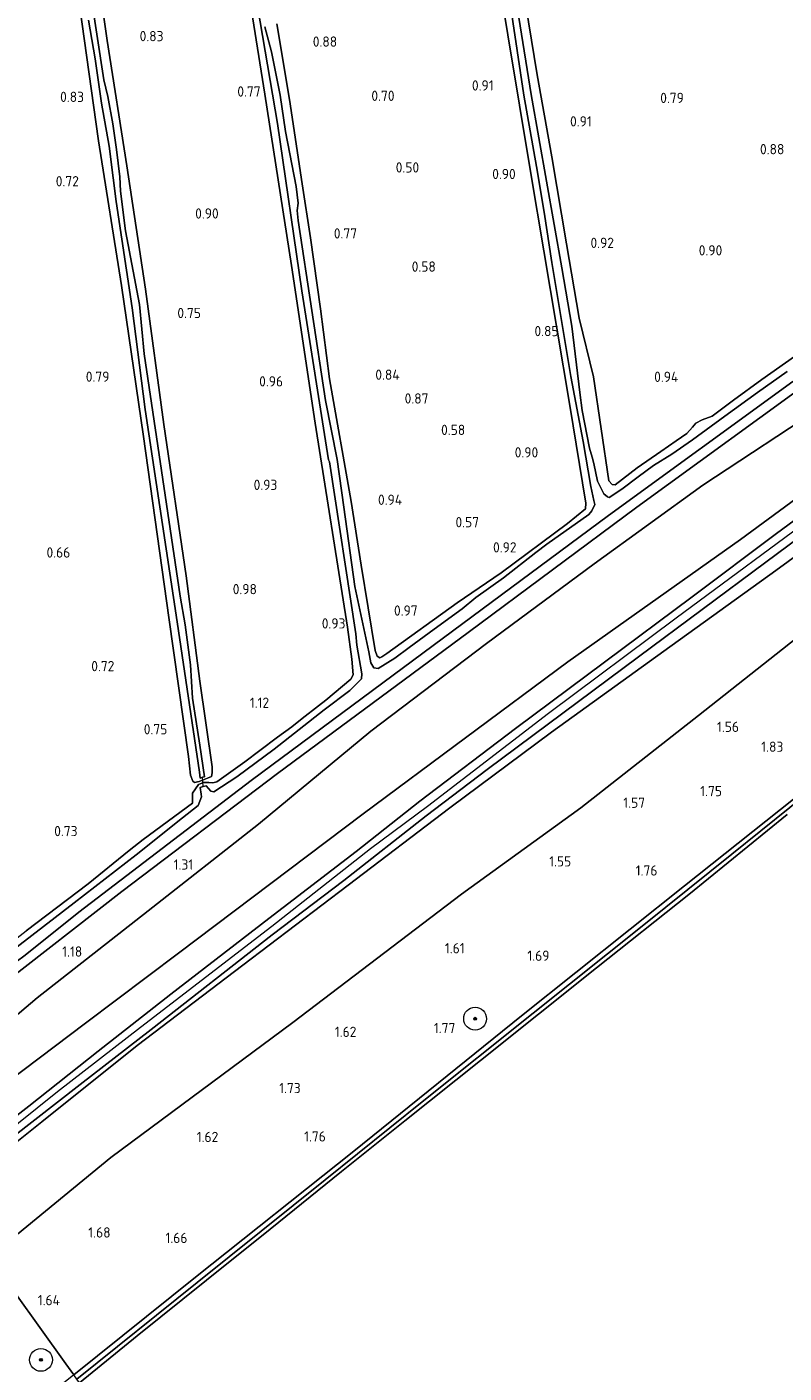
# Model space of a CAD drawing. Extents: x 130905 to 137824, y 412333 to 417928.
# Tile 181 of 256: x 134338 to 134471, y 415377 to 415613. Entities that reach past the tile are written whole.
import ezdxf
from ezdxf.enums import TextEntityAlignment as Align

# ---------------------------------------------------------------- set-up
doc = ezdxf.new("R2010")
doc.units = 0
for name, color, linetype, lineweight in [('B-ME-GR-BOOM-S', 90, 'Continuous', 25), ('B-ME-GR-GRAS-GV', 60, 'Continuous', 13), ('B-ME-GW-OPHOGING_KRUIN-G', 90, 'Continuous', 18), ('B-ME-GW-TALUD_KRUIN-G', 90, 'Continuous', 18), ('B-ME-GW-TALUD_TEEN-G', 90, 'Continuous', 18), ('B-ME-KW-KUNSTWERK_DUIKER-G', 170, 'Continuous', 18), ('B-ME-OB-BEKLEDING_STEEN-GV', 30, 'Continuous', 18), ('B-ME-OB-OEVERVOORZIENING-G', 7, 'Continuous', 18), ('B-ME-OG-WATER_RIVIER-GV', 130, 'Continuous', 18), ('B-ME-OG-WATER_SLOOT-G', 120, 'Continuous', 18), ('B-ME-OG-WATER_SLOOT-GV', 120, 'Continuous', 18), ('B-ME-VH-VERHARDING_HALFVERHARDING-GV', 252, 'Continuous', 18), ('X-XX-AL-HOOGTELABEL-S', 7, 'Continuous', 25)]:
    doc.layers.add(name, color=color, linetype=linetype, lineweight=lineweight)
doc.styles.add('NLCS-ISO-ANNOTATIVE-T18', font='NLCS-ISO.ttf', dxfattribs={"height": 1.8})

# ---------------------------------------------------------------- blocks, each defined once
blk = doc.blocks.new('SAL-HOOGTELABEL-SO')
at = {"color": 0, "linetype": 'ByBlock', "lineweight": -2, "style": 'NLCS-ISO-ANNOTATIVE-T18'}
blk.add_attdef('HOOGTE', text='', height=1.8, dxfattribs=at).set_placement((2.79, 0), align=Align.RIGHT)
blk = doc.blocks.new('SGR-BOOM_01-SO')
at = {"linetype": 'ByBlock', "lineweight": 18}
h = blk.add_hatch(color=0, dxfattribs=at)
h.dxf.hatch_style = 1
edge = h.paths.add_edge_path()
edge.add_arc((0, 0), 0.25, 0, 360)
at = {"color": 0, "linetype": 'ByBlock', "lineweight": 18}
for radius in [2, 0.25]:
    blk.add_circle((0, 0), radius, dxfattribs=at)

msp = doc.modelspace()

# ---------------------------------------------------------------- linework, layer by layer
at = {"layer": 'B-ME-GR-GRAS-GV'}
for points in [[(134374.292, 415634.625, 0.692), (134379.671, 415600.894, 0.553), (134384.305, 415570.83, 0.615), (134388.499, 415543.165, 0.639), (134394.129, 415507.417, 0.821), (134394.913, 415501.801, 0.821), (134395.134, 415499.029, 0.841), (134394.717, 415498.309, 0.846), (134390.368, 415494.6, 0.84), (134389.074, 415493.627, 0.828), (134386.184, 415491.42, 0.908), (134384.377, 415489.956, 0.957), (134381.901, 415488.154, 0.931), (134378.773, 415485.78, 0.873), (134376.135, 415483.78, 0.918), (134371.266, 415480.3, 0.891), (134370.557, 415480.128, 0.829), (134369.829, 415480.173, 0.366), (134368.883, 415480.198, 0.391), (134368.046, 415479.822, 0.591), (134367.004, 415478.284, 0.663), (134366.962, 415476.541, 0.657), (134358.303, 415470.167, 0.72), (134355.876, 415468.243, 0.685), (134348.683, 415462.399, 0.873), (134337.798, 415454.181, 0.885)], [(134337.798, 415454.181, 0.885), (134348.683, 415462.399, 0.873), (134355.876, 415468.243, 0.685), (134358.303, 415470.167, 0.72), (134366.962, 415476.541, 0.657), (134367.004, 415478.284, 0.663), (134368.046, 415479.822, 0.591), (134368.883, 415480.198, 0.391), (134369.829, 415480.173, 0.366), (134370.557, 415480.128, 0.829), (134371.266, 415480.3, 0.891), (134376.135, 415483.78, 0.918), (134378.773, 415485.78, 0.873), (134381.901, 415488.154, 0.931), (134384.377, 415489.956, 0.957), (134386.184, 415491.42, 0.908), (134389.074, 415493.627, 0.828), (134390.368, 415494.6, 0.84), (134394.717, 415498.309, 0.846), (134395.134, 415499.029, 0.841), (134394.913, 415501.801, 0.821), (134394.129, 415507.417, 0.821), (134388.499, 415543.165, 0.639), (134384.305, 415570.83, 0.615), (134379.671, 415600.894, 0.553), (134374.292, 415634.625, 0.692)], [(134346.354, 415622.4, 0.666), (134350.5, 415592.689, 0.506), (134354.542, 415567.338, 0.552), (134358.404, 415540.82, 0.506), (134362.821, 415509.098, 0.639), (134366.266, 415484.727, 0.632), (134366.637, 415481.486, 0.648), (134367.046, 415480.412, 0.744), (134367.317, 415480.203, 0.744), (134368.128, 415480.34, 0.594), (134369.628, 415480.922, 0.557), (134370.294, 415481.243, 0.757), (134370.44, 415481.879, 0.844), (134370.421, 415482.916, 0.894), (134368.247, 415497.945, 0.736), (134365.891, 415516.416, 0.702), (134361.963, 415542.928, 0.651), (134358.718, 415566.661, 0.643), (134355.476, 415588.332, 0.715), (134351.993, 415610.266, 0.78), (134348.849, 415632.39, 0.795)], [(134348.849, 415632.39, 0.795), (134351.993, 415610.266, 0.78), (134355.476, 415588.332, 0.715), (134358.718, 415566.661, 0.643), (134361.963, 415542.928, 0.651), (134365.891, 415516.416, 0.702), (134368.247, 415497.945, 0.736), (134370.421, 415482.916, 0.894), (134370.44, 415481.879, 0.844), (134370.294, 415481.243, 0.757), (134369.628, 415480.922, 0.557), (134368.128, 415480.34, 0.594), (134367.317, 415480.203, 0.744), (134367.046, 415480.412, 0.744), (134366.637, 415481.486, 0.648), (134366.266, 415484.727, 0.632), (134362.821, 415509.098, 0.639), (134358.404, 415540.82, 0.506), (134354.542, 415567.338, 0.552), (134350.5, 415592.689, 0.506), (134346.354, 415622.4, 0.666)], [(134471.18, 415552.23, -0.248), (134465.989, 415548.568, -0.248), (134460.267, 415544.423, -0.248), (134454.612, 415540.255, -0.248), (134450.998, 415537.721, -0.248), (134447.768, 415535.739, -0.248), (134445.086, 415533.795, -0.248), (134442.24, 415531.603, -0.248), (134440.031, 415530.143, -0.248), (134439.703, 415530.295, -0.248), (134439.072, 415530.783, -0.248), (134437.97, 415533.042, -0.248), (134437.297, 415536.085, -0.248), (134437.019, 415537.246, -0.248), (134436.579, 415538.784, -0.248), (134435.264, 415545.43, -0.248), (134434.854, 415548.564, -0.248), (134433.448, 415560.165, -0.248), (134431.714, 415570.418, -0.248), (134426.324, 415600.805, -0.248), (134422.25, 415626.441, -0.248)], [(134377.063, 415623.892, -0.248), (134381.886, 415595.715, -0.248), (134386.15, 415566.374, -0.248), (134390.821, 415536.732, -0.248), (134390.994, 415536.378, -0.248), (134395.611, 415506.272, -0.248), (134395.805, 415504.245, -0.248), (134396.633, 415499.243, -0.248), (134396.609, 415498.355, -0.248), (134394.551, 415496.288, -0.248), (134390.048, 415492.901, -0.248), (134381.267, 415486.009, -0.248), (134374.771, 415481.18, -0.248), (134370.734, 415478.527, -0.248), (134370.178, 415478.683, -0.248), (134369.379, 415479.585, -0.248), (134368.848, 415479.489, -0.248), (134368.344, 415479.303, -0.248), (134368.494, 415478.146, -0.248), (134368.567, 415477.648, -0.248), (134367.942, 415476.117, -0.248), (134365.245, 415473.968, -0.248), (134357.085, 415467.489, -0.248), (134346.209, 415459.078, -0.248), (134333.443, 415449.19, -0.248)], [(134420.263, 415623.325, 0.762), (134426.294, 415586.983, 0.756), (134433.14, 415546.273, 0.762), (134435.93, 415529.145, 0.779), (134435.871, 415528.15, 0.696), (134432.69, 415525.598, 0.734), (134421.058, 415516.936, 0.684), (134413.36, 415511.669, 0.734), (134401.018, 415502.778, 0.746), (134400.167, 415502.197, 0.746), (134399.811, 415502.055, 0.746), (134399.337, 415502.336, 0.746), (134398.988, 415503.299, 0.746), (134396.554, 415518.262, 0.646), (134394.765, 415529.466, 0.634), (134391.012, 415550.929, 0.517), (134389.39, 415563.211, 0.63), (134387.679, 415575.677, 0.555), (134386.208, 415585.121, 0.53), (134384.006, 415599.953, 0.63), (134381.747, 415613.202, 0.555)], [(134381.747, 415613.202, 0.555), (134384.006, 415599.953, 0.63), (134386.208, 415585.121, 0.53), (134387.679, 415575.677, 0.555), (134389.39, 415563.211, 0.63), (134391.012, 415550.929, 0.517), (134394.765, 415529.466, 0.634), (134396.554, 415518.262, 0.646), (134398.988, 415503.299, 0.746), (134399.337, 415502.336, 0.746), (134399.811, 415502.055, 0.746), (134400.167, 415502.197, 0.746), (134401.018, 415502.778, 0.746), (134413.36, 415511.669, 0.734), (134421.058, 415516.936, 0.684), (134432.69, 415525.598, 0.734), (134435.871, 415528.15, 0.696), (134435.93, 415529.145, 0.779), (134433.14, 415546.273, 0.762), (134426.294, 415586.983, 0.756), (134420.263, 415623.325, 0.762)], [(134348.767, 415613.86, -0.248), (134349.9, 415607.053, -0.248), (134351.018, 415599.278, -0.248), (134352.357, 415591.751, -0.248), (134353.086, 415586.192, -0.248), (134353.595, 415582.026, -0.248), (134356.415, 415563.402, -0.248), (134358.666, 415545.569, -0.248), (134364.294, 415508.349, -0.248), (134368.191, 415481.988, -0.248), (134368.34, 415480.959, -0.248), (134368.723, 415481.097, -0.248), (134369.087, 415481.194, -0.248), (134368.234, 415486.741, -0.248), (134366.961, 415494.972, -0.248), (134366.601, 415500.822, -0.248), (134365.665, 415507.809, -0.248), (134364.797, 415512.834, -0.248), (134358.504, 415555.328, -0.248), (134357.711, 415563.998, -0.248), (134355.23, 415576.886, -0.248), (134354.362, 415583.848, -0.248), (134354.239, 415586.391, -0.248), (134353.67, 415591.15, -0.248), (134353.04, 415595.682, -0.248), (134352.141, 415600.481, -0.248), (134351.442, 415603.396, -0.248), (134348.883, 415620.219, -0.248)], [(134421.943, 415621.485, -0.248), (134425.066, 415600.673, -0.248), (134427.291, 415588.215, -0.248), (134428.606, 415580.157, -0.248), (134429.951, 415571.347, -0.248), (134433.278, 415551.376, -0.248), (134435.462, 415539.941, -0.248), (134436.809, 415532.091, -0.248), (134437.334, 415529.624, -0.248), (134437.485, 415528.95, -0.248), (134436.99, 415527.807, -0.248), (134436.423, 415527.165, -0.248), (134429.087, 415521.94, -0.248), (134427.144, 415520.486, -0.248), (134421.463, 415516.078, -0.248), (134416.651, 415512.627, -0.248), (134414.264, 415510.656, -0.248), (134409.324, 415507.059, -0.248), (134404.96, 415503.852, -0.248), (134402.426, 415501.951, -0.248), (134399.541, 415500.193, -0.248), (134398.756, 415500.295, -0.248), (134398.256, 415501.157, -0.248), (134397.873, 415503.065, -0.248), (134395.442, 415514.541, -0.248), (134393.478, 415528.47, -0.248), (134392.356, 415536.837, -0.248), (134390.313, 415547.146, -0.248), (134385.507, 415578.693, -0.248), (134385.351, 415580.461, -0.248), (134385.506, 415581.78, -0.248), (134385.138, 415584.657, -0.248), (134383.283, 415594.311, -0.248), (134382.316, 415600.717, -0.248), (134380.804, 415608.272, -0.248), (134379.671, 415612.675, -0.248)], [(134472.509, 415554.875, 0.819), (134466.793, 415550.832, 0.806), (134461.825, 415547.234, 0.919), (134458.032, 415544.424, 0.881), (134456.312, 415543.769, 0.856), (134455.198, 415543.206, 0.869), (134454.605, 415542.498, 0.919), (134453.642, 415541.386, 0.906), (134451.763, 415540.061, 0.906), (134449.045, 415538.191, 0.906), (134444.887, 415535.376, 0.906), (134441.033, 415532.397, 0.906), (134440.556, 415532.451, 0.919), (134439.973, 415533.075, 0.944), (134437.241, 415551.329, 0.806), (134434.765, 415561.611, 0.756), (134432.516, 415574.6, 0.719), (134429.938, 415589.861, 0.756), (134427.381, 415604.256, 0.719), (134424.886, 415619.699, 0.719)], [(134424.886, 415619.699, 0.719), (134427.381, 415604.256, 0.719), (134429.938, 415589.861, 0.756), (134432.516, 415574.6, 0.719), (134434.765, 415561.611, 0.756), (134437.241, 415551.329, 0.806), (134439.973, 415533.075, 0.944), (134440.556, 415532.451, 0.919), (134441.033, 415532.397, 0.906), (134444.887, 415535.376, 0.906), (134449.045, 415538.191, 0.906), (134451.763, 415540.061, 0.906), (134453.642, 415541.386, 0.906), (134454.605, 415542.498, 0.919), (134455.198, 415543.206, 0.869), (134456.312, 415543.769, 0.856), (134458.032, 415544.424, 0.881), (134461.825, 415547.234, 0.919), (134466.793, 415550.832, 0.806), (134472.509, 415554.875, 0.819)], [(134477.519, 415552.196, 1.087), (134444.85, 415528.477, 1.155), (134415.267, 415506.485, 1.046), (134381.889, 415481.734, 1.207), (134354.619, 415461.058, 1.188), (134333.119, 415444.326, 1.102), (134309.988, 415426.513, 1.052), (134309.049, 415427.791, -0.248), (134319.571, 415436.059, -0.248), (134328.1, 415442.887, -0.248), (134337.658, 415449.927, -0.248), (134347.029, 415457.414, -0.248), (134377.266, 415480.518, -0.248), (134409.155, 415504.21, -0.248), (134439.913, 415526.971, -0.248), (134472.22, 415550.474, -0.248)], [(134478.119, 415546.556, 1.204), (134456.428, 415532.298, 1.143), (134437.383, 415518.545, 1.105), (134418.504, 415504.561, 1.067), (134398.206, 415489.186, 1.168), (134378.52, 415472.891, 1.268), (134359.201, 415457.669, 1.246), (134339.78, 415442.426, 1.224), (134314.179, 415420.733, 1.316), (134309.988, 415426.513, 1.052), (134333.119, 415444.326, 1.102), (134354.619, 415461.058, 1.188), (134381.889, 415481.734, 1.207), (134415.267, 415506.485, 1.046), (134444.85, 415528.477, 1.155), (134477.519, 415552.196, 1.087)], [(134480.646, 415535.766, 2.21), (134463.042, 415522.77, 2.212), (134432.748, 415501.32, 2.309), (134414.807, 415487.987, 2.211), (134396.867, 415474.655, 2.112), (134380.685, 415462.465, 2.141), (134364.504, 415450.276, 2.17), (134348.212, 415437.982, 2.168), (134331.921, 415425.689, 2.165), (134317.959, 415415.487, 2.098), (134314.179, 415420.733, 1.316), (134339.78, 415442.426, 1.224), (134359.201, 415457.669, 1.246), (134378.52, 415472.891, 1.268), (134398.206, 415489.186, 1.168), (134418.504, 415504.561, 1.067), (134437.383, 415518.545, 1.105), (134456.428, 415532.298, 1.143), (134478.119, 415546.556, 1.204)], [(134485.492, 415535.75, 2.37), (134469.339, 415523.846, 2.42), (134454.565, 415512.717, 2.383), (134439.194, 415501.301, 2.395), (134423.592, 415489.661, 2.37), (134406.799, 415476.913, 2.37), (134395.691, 415468.086, 2.388), (134380.357, 415456.31, 2.338), (134363.167, 415443.045, 2.4), (134350.434, 415433.088, 2.4), (134338.274, 415423.408, 2.388), (134321.614, 415410.511, 2.425), (134317.959, 415415.487, 2.098), (134331.921, 415425.689, 2.165), (134348.212, 415437.982, 2.168), (134364.504, 415450.276, 2.17), (134380.685, 415462.465, 2.141), (134396.867, 415474.655, 2.112), (134414.807, 415487.987, 2.211), (134432.748, 415501.32, 2.309), (134463.042, 415522.77, 2.212), (134480.646, 415535.766, 2.21)], [(134485.645, 415529.331, 2.298), (134469.21, 415517.376, 2.305), (134449.617, 415503.179, 2.33), (134429.889, 415489.03, 2.354), (134412.062, 415475.754, 2.294), (134394.254, 415462.204, 2.233), (134375.779, 415448.133, 2.265), (134357.305, 415434.062, 2.296), (134340.568, 415420.699, 2.309), (134323.832, 415407.336, 2.322), (134323.221, 415408.227, 2.383), (134335.369, 415417.93, 2.433), (134347.284, 415427.238, 2.42), (134359.75, 415436.868, 2.383), (134380.942, 415453.448, 2.408), (134393.475, 415462.998, 2.395), (134407.942, 415474.354, 2.37), (134418.611, 415482.44, 2.358), (134445.133, 415502.23, 2.345), (134467.468, 415518.795, 2.408), (134488.547, 415534.447, 2.408)], [(134476.248, 415508.153, 1.511), (134455.645, 415491.947, 1.551), (134435.041, 415475.74, 1.591), (134414.133, 415460.626, 1.616), (134384.584, 415438.094, 1.603), (134352.672, 415414.422, 1.516), (134331.32, 415396.944, 1.503), (134323.832, 415407.336, 2.322), (134340.568, 415420.699, 2.309), (134357.305, 415434.062, 2.296), (134375.779, 415448.133, 2.265), (134394.254, 415462.204, 2.233), (134412.062, 415475.754, 2.294), (134429.889, 415489.03, 2.354), (134449.617, 415503.179, 2.33), (134469.21, 415517.376, 2.305), (134485.645, 415529.331, 2.298)], [(134479.446, 415482.95, 1.158), (134453.227, 415462.072, 1.161), (134424.651, 415439.25, 1.183), (134395.254, 415415.534, 1.178), (134367.497, 415393.417, 1.166), (134346.192, 415376.305, 1.181), (134344.784, 415378.259, 1.405), (134331.32, 415396.944, 1.503), (134352.672, 415414.422, 1.516), (134384.584, 415438.094, 1.603), (134414.133, 415460.626, 1.616), (134435.041, 415475.74, 1.591), (134455.645, 415491.947, 1.551), (134476.248, 415508.153, 1.511)], [(134207.021, 415301.503, 1.388), (134236.667, 415326.213, 1.375), (134264.537, 415348.321, 1.421), (134281.294, 415360.086, 1.421), (134298.052, 415371.851, 1.421), (134314.686, 415384.397, 1.462), (134331.32, 415396.944, 1.503), (134344.784, 415378.259, 1.405), (134346.192, 415376.305, 1.181), (134333.265, 415365.99, 1.235), (134305.872, 415343.8, 1.204), (134281.735, 415324.488, 1.223), (134265.277, 415311.089, 1.203), (134263.459, 415309.609, 1.201), (134241.307, 415291.71, 1.204), (134216.903, 415272.073, 1.217)]]:
    msp.add_polyline3d(points, dxfattribs=at)
at = {"layer": 'B-ME-GW-OPHOGING_KRUIN-G'}
msp.add_polyline3d([(134322.461, 415409.285, 2.382), (134343.324, 415426.018, 2.419), (134357.864, 415437.27, 2.357), (134380.872, 415455.009, 2.394), (134398.158, 415468.603, 2.432), (134408.155, 415476.024, 2.357), (134429.369, 415492.335, 2.419), (134451.775, 415509.047, 2.357), (134477.511, 415528.121, 2.419), (134496.077, 415541.521, 2.428), (134514.643, 415554.922, 2.437), (134539.342, 415572.508, 2.387), (134564.209, 415589.978, 2.412), (134581.871, 415602.211, 2.412), (134604.094, 415617.48, 2.362), (134612.665, 415623.401, 2.312)], dxfattribs=at)
at = {"layer": 'B-ME-GW-TALUD_KRUIN-G'}
for points in [[(134609.926, 415627.537, 2.095), (134595.467, 415617.956, 2.08), (134590.958, 415615.42, 2.116), (134584.861, 415611.047, 2.072), (134563.27, 415595.406, 2.063), (134532.513, 415572.645, 2.204), (134515.382, 415560.704, 2.206), (134498.251, 415548.763, 2.207), (134480.646, 415535.766, 2.21), (134463.042, 415522.77, 2.212), (134432.748, 415501.32, 2.309), (134414.807, 415487.987, 2.211), (134396.867, 415474.655, 2.112), (134380.685, 415462.465, 2.141), (134364.504, 415450.276, 2.17), (134348.212, 415437.982, 2.168), (134331.921, 415425.689, 2.165), (134317.959, 415415.487, 2.098)], [(134614.167, 415621.134, 2.148), (134605.093, 415614.642, 2.168), (134601.063, 415611.119, 2.18), (134599.779, 415609.396, 2.185), (134597.641, 415606.797, 2.265), (134596.47, 415605.816, 2.302), (134594.134, 415604.705, 2.26), (134590.648, 415602.945, 2.233), (134573.194, 415590.856, 2.204), (134555.625, 415579.07, 2.22), (134538.132, 415567.123, 2.236), (134520.244, 415553.917, 2.264), (134501.927, 415541.608, 2.291), (134485.645, 415529.331, 2.298), (134469.21, 415517.376, 2.305), (134449.617, 415503.179, 2.33), (134429.889, 415489.03, 2.354), (134412.062, 415475.754, 2.294), (134394.254, 415462.204, 2.233), (134375.779, 415448.133, 2.265), (134357.305, 415434.062, 2.296), (134340.568, 415420.699, 2.309), (134323.832, 415407.336, 2.322)], [(134346.699, 415375.551, 1.25), (134367.794, 415392.51, 1.375), (134390.204, 415410.497, 1.363), (134407.23, 415424.165, 1.325), (134426.687, 415439.711, 1.338), (134446.075, 415455.224, 1.35), (134461.488, 415467.604, 1.35), (134476.74, 415479.907, 1.35), (134486.106, 415487.053, 1.35), (134493.866, 415492.604, 1.325), (134503.396, 415499.292, 1.25), (134514.673, 415506.935, 1.288), (134525.063, 415513.952, 1.313), (134533.462, 415519.585, 1.313), (134537.343, 415522.154, 1.3), (134537.727, 415522.706, 1.3), (134537.925, 415523.518, 1.278), (134567.951, 415543.661, 1.215), (134594.637, 415561.637, 1.215), (134618.697, 415577.787, 1.215), (134635.377, 415589.124, 1.215)]]:
    msp.add_polyline3d(points, dxfattribs=at)
at = {"layer": 'B-ME-GW-TALUD_TEEN-G'}
for points in [[(134314.179, 415420.733, 1.316), (134339.78, 415442.426, 1.224), (134359.201, 415457.669, 1.246), (134378.52, 415472.891, 1.268), (134398.206, 415489.186, 1.168), (134418.504, 415504.561, 1.067), (134437.383, 415518.545, 1.105), (134456.428, 415532.298, 1.143), (134478.119, 415546.556, 1.204), (134500.287, 415559.941, 1.265), (134520.569, 415574.745, 1.27), (134540.851, 415589.549, 1.275), (134573.734, 415609.673, 1.534), (134587.753, 415618.357, 1.758), (134588.809, 415618.923, 1.763), (134606.196, 415633.166, 1.542)], [(134331.32, 415396.944, 1.503), (134352.672, 415414.422, 1.516), (134384.584, 415438.094, 1.603), (134414.133, 415460.626, 1.616), (134435.041, 415475.74, 1.591), (134455.645, 415491.947, 1.551), (134476.248, 415508.153, 1.511)]]:
    msp.add_polyline3d(points, dxfattribs=at)
at = {"layer": 'B-ME-KW-KUNSTWERK_DUIKER-G'}
msp.add_polyline3d([(134368.848, 415479.489, -0.248), (134368.723, 415481.097, -0.248)], dxfattribs=at)
at = {"layer": 'B-ME-OB-BEKLEDING_STEEN-GV'}
for points in [[(134476.74, 415479.907, 1.35), (134461.488, 415467.604, 1.35), (134446.075, 415455.224, 1.35), (134426.687, 415439.711, 1.338), (134407.23, 415424.165, 1.325), (134390.204, 415410.497, 1.363), (134367.794, 415392.51, 1.375), (134346.699, 415375.551, 1.25), (134346.192, 415376.305, 1.181), (134367.497, 415393.417, 1.166), (134395.254, 415415.534, 1.178), (134424.651, 415439.25, 1.183), (134453.227, 415462.072, 1.161), (134479.446, 415482.95, 1.158)], [(134471.182, 415474.555, 1), (134453.959, 415460.539, 1), (134437.812, 415447.692, 1), (134417.434, 415431.419, 1), (134404.179, 415420.843, 1), (134393.113, 415411.944, 1), (134380.594, 415401.836, 1), (134369.415, 415392.94, 1), (134357.299, 415383.168, 1), (134347.189, 415374.928, 1), (134346.699, 415375.551, 1.25), (134367.794, 415392.51, 1.375), (134390.204, 415410.497, 1.363), (134407.23, 415424.165, 1.325), (134426.687, 415439.711, 1.338), (134446.075, 415455.224, 1.35), (134461.488, 415467.604, 1.35), (134476.74, 415479.907, 1.35)]]:
    msp.add_polyline3d(points, dxfattribs=at)
at = {"layer": 'B-ME-OB-OEVERVOORZIENING-G'}
msp.add_polyline3d([(134347.189, 415374.928, 1), (134357.299, 415383.168, 1), (134369.415, 415392.94, 1), (134380.594, 415401.836, 1), (134393.113, 415411.944, 1), (134404.179, 415420.843, 1), (134417.434, 415431.419, 1), (134437.812, 415447.692, 1), (134453.959, 415460.539, 1), (134471.182, 415474.555, 1)], dxfattribs=at)
at = {"layer": 'B-ME-OG-WATER_RIVIER-GV'}
msp.add_polyline3d([(134677.776, 415518.913, 1), (134406.594, 415310.331, 1), (134347.189, 415374.928, 1), (134357.299, 415383.168, 1), (134369.415, 415392.94, 1), (134380.594, 415401.836, 1), (134393.113, 415411.944, 1), (134404.179, 415420.843, 1), (134417.434, 415431.419, 1), (134437.812, 415447.692, 1), (134453.959, 415460.539, 1), (134471.182, 415474.555, 1)], dxfattribs=at)
at = {"layer": 'B-ME-OG-WATER_SLOOT-G'}
for points in [[(134371.266, 415480.3, 0.891), (134376.135, 415483.78, 0.918), (134378.773, 415485.78, 0.873), (134381.901, 415488.154, 0.931), (134384.377, 415489.956, 0.957), (134386.184, 415491.42, 0.908), (134389.074, 415493.627, 0.828), (134390.368, 415494.6, 0.84), (134394.717, 415498.309, 0.846), (134395.134, 415499.029, 0.841), (134394.913, 415501.801, 0.821), (134394.129, 415507.417, 0.821), (134388.499, 415543.165, 0.639), (134384.305, 415570.83, 0.615), (134379.671, 415600.894, 0.553), (134374.292, 415634.625, 0.692), (134369.987, 415660.788, 0.78), (134368.668, 415669.307, 0.748), (134368.214, 415674.13, 0.699), (134368.32, 415675.858, 0.832), (134367.438, 415682.584, 0.877)], [(134309.988, 415426.513, 1.052), (134333.119, 415444.326, 1.102), (134354.619, 415461.058, 1.188), (134381.889, 415481.734, 1.207), (134415.267, 415506.485, 1.046), (134444.85, 415528.477, 1.155), (134477.519, 415552.196, 1.087), (134496.356, 415565.76, 1.081), (134520.916, 415582.926, 1.159), (134550.835, 415603.794, 1.247), (134583.894, 415627.352, 1.391), (134594.076, 415634.78, 1.268), (134601.596, 415640.109, 1.107)], [(134348.849, 415632.39, 0.795), (134351.993, 415610.266, 0.78), (134355.476, 415588.332, 0.715), (134358.718, 415566.661, 0.643), (134361.963, 415542.928, 0.651), (134365.891, 415516.416, 0.702), (134368.247, 415497.945, 0.736), (134370.421, 415482.916, 0.894)], [(134366.637, 415481.486, 0.648), (134366.266, 415484.727, 0.632), (134362.821, 415509.098, 0.639), (134358.404, 415540.82, 0.506), (134354.542, 415567.338, 0.552), (134350.5, 415592.689, 0.506), (134346.354, 415622.4, 0.666)], [(134381.747, 415613.202, 0.555), (134384.006, 415599.953, 0.63), (134386.208, 415585.121, 0.53), (134387.679, 415575.677, 0.555), (134389.39, 415563.211, 0.63), (134391.012, 415550.929, 0.517), (134394.765, 415529.466, 0.634), (134396.554, 415518.262, 0.646), (134398.988, 415503.299, 0.746), (134399.337, 415502.336, 0.746), (134399.811, 415502.055, 0.746), (134400.167, 415502.197, 0.746), (134401.018, 415502.778, 0.746), (134413.36, 415511.669, 0.734), (134421.058, 415516.936, 0.684), (134432.69, 415525.598, 0.734), (134435.871, 415528.15, 0.696), (134435.93, 415529.145, 0.779), (134433.14, 415546.273, 0.762), (134426.294, 415586.983, 0.756), (134420.263, 415623.325, 0.762)], [(134472.509, 415554.875, 0.819), (134466.793, 415550.832, 0.806), (134461.825, 415547.234, 0.919), (134458.032, 415544.424, 0.881), (134456.312, 415543.769, 0.856), (134455.198, 415543.206, 0.869), (134454.605, 415542.498, 0.919), (134453.642, 415541.386, 0.906), (134451.763, 415540.061, 0.906), (134449.045, 415538.191, 0.906), (134444.887, 415535.376, 0.906), (134441.033, 415532.397, 0.906), (134440.556, 415532.451, 0.919), (134439.973, 415533.075, 0.944), (134437.241, 415551.329, 0.806), (134434.765, 415561.611, 0.756), (134432.516, 415574.6, 0.719), (134429.938, 415589.861, 0.756), (134427.381, 415604.256, 0.719), (134424.886, 415619.699, 0.719)], [(134370.421, 415482.916, 0.894), (134370.44, 415481.879, 0.844), (134370.294, 415481.243, 0.757), (134369.628, 415480.922, 0.557), (134368.128, 415480.34, 0.594), (134367.317, 415480.203, 0.744), (134367.046, 415480.412, 0.744), (134366.637, 415481.486, 0.648)], [(134358.303, 415470.167, 0.72), (134366.962, 415476.541, 0.657), (134367.004, 415478.284, 0.663)], [(134371.266, 415480.3, 0.891), (134370.557, 415480.128, 0.829), (134369.829, 415480.173, 0.366), (134368.883, 415480.198, 0.391), (134368.046, 415479.822, 0.591), (134367.004, 415478.284, 0.663)], [(134332.221, 415449.852, 0.885), (134337.798, 415454.181, 0.885), (134348.683, 415462.399, 0.873), (134355.876, 415468.243, 0.685), (134358.303, 415470.167, 0.72)]]:
    msp.add_polyline3d(points, dxfattribs=at)
at = {"layer": 'B-ME-OG-WATER_SLOOT-GV'}
for points in [[(134472.22, 415550.474, -0.248), (134439.913, 415526.971, -0.248), (134409.155, 415504.21, -0.248), (134377.266, 415480.518, -0.248), (134347.029, 415457.414, -0.248), (134337.658, 415449.927, -0.248), (134328.1, 415442.887, -0.248), (134319.571, 415436.059, -0.248), (134309.049, 415427.791, -0.248), (134307.967, 415429.413, -0.248), (134317.452, 415436.899, -0.248), (134320.888, 415439.415, -0.248), (134321.39, 415441.062, -0.248), (134321.207, 415442.495, -0.248), (134315.921, 415475.091, -0.248), (134309.661, 415515.676, -0.248), (134306.766, 415535.068, -0.248), (134303.127, 415556.712, -0.248), (134296.125, 415598.847, -0.248), (134289.467, 415640.809, -0.248)], [(134422.25, 415626.441, -0.248), (134426.324, 415600.805, -0.248), (134431.714, 415570.418, -0.248), (134433.448, 415560.165, -0.248), (134434.854, 415548.564, -0.248), (134435.264, 415545.43, -0.248), (134436.579, 415538.784, -0.248), (134437.019, 415537.246, -0.248), (134437.297, 415536.085, -0.248), (134437.97, 415533.042, -0.248), (134439.072, 415530.783, -0.248), (134439.703, 415530.295, -0.248), (134440.031, 415530.143, -0.248), (134442.24, 415531.603, -0.248), (134445.086, 415533.795, -0.248), (134447.768, 415535.739, -0.248), (134450.998, 415537.721, -0.248), (134454.612, 415540.255, -0.248), (134460.267, 415544.423, -0.248), (134465.989, 415548.568, -0.248), (134471.18, 415552.23, -0.248)], [(134333.443, 415449.19, -0.248), (134346.209, 415459.078, -0.248), (134357.085, 415467.489, -0.248), (134365.245, 415473.968, -0.248), (134367.942, 415476.117, -0.248), (134368.567, 415477.648, -0.248), (134368.494, 415478.146, -0.248), (134368.344, 415479.303, -0.248), (134368.848, 415479.489, -0.248), (134369.379, 415479.585, -0.248), (134370.178, 415478.683, -0.248), (134370.734, 415478.527, -0.248), (134374.771, 415481.18, -0.248), (134381.267, 415486.009, -0.248), (134390.048, 415492.901, -0.248), (134394.551, 415496.288, -0.248), (134396.609, 415498.355, -0.248), (134396.633, 415499.243, -0.248), (134395.805, 415504.245, -0.248), (134395.611, 415506.272, -0.248), (134390.994, 415536.378, -0.248), (134390.821, 415536.732, -0.248), (134386.15, 415566.374, -0.248), (134381.886, 415595.715, -0.248), (134377.063, 415623.892, -0.248)], [(134348.883, 415620.219, -0.248), (134351.442, 415603.396, -0.248), (134352.141, 415600.481, -0.248), (134353.04, 415595.682, -0.248), (134353.67, 415591.15, -0.248), (134354.239, 415586.391, -0.248), (134354.362, 415583.848, -0.248), (134355.23, 415576.886, -0.248), (134357.711, 415563.998, -0.248), (134358.504, 415555.328, -0.248), (134364.797, 415512.834, -0.248), (134365.665, 415507.809, -0.248), (134366.601, 415500.822, -0.248), (134366.961, 415494.972, -0.248), (134368.234, 415486.741, -0.248), (134369.087, 415481.194, -0.248), (134368.723, 415481.097, -0.248), (134368.34, 415480.959, -0.248), (134368.191, 415481.988, -0.248), (134364.294, 415508.349, -0.248), (134358.666, 415545.569, -0.248), (134356.415, 415563.402, -0.248), (134353.595, 415582.026, -0.248), (134353.086, 415586.192, -0.248), (134352.357, 415591.751, -0.248), (134351.018, 415599.278, -0.248), (134349.9, 415607.053, -0.248), (134348.767, 415613.86, -0.248)], [(134379.671, 415612.675, -0.248), (134380.804, 415608.272, -0.248), (134382.316, 415600.717, -0.248), (134383.283, 415594.311, -0.248), (134385.138, 415584.657, -0.248), (134385.506, 415581.78, -0.248), (134385.351, 415580.461, -0.248), (134385.507, 415578.693, -0.248), (134390.313, 415547.146, -0.248), (134392.356, 415536.837, -0.248), (134393.478, 415528.47, -0.248), (134395.442, 415514.541, -0.248), (134397.873, 415503.065, -0.248), (134398.256, 415501.157, -0.248), (134398.756, 415500.295, -0.248), (134399.541, 415500.193, -0.248), (134402.426, 415501.951, -0.248), (134404.96, 415503.852, -0.248), (134409.324, 415507.059, -0.248), (134414.264, 415510.656, -0.248), (134416.651, 415512.627, -0.248), (134421.463, 415516.078, -0.248), (134427.144, 415520.486, -0.248), (134429.087, 415521.94, -0.248), (134436.423, 415527.165, -0.248), (134436.99, 415527.807, -0.248), (134437.485, 415528.95, -0.248), (134437.334, 415529.624, -0.248), (134436.809, 415532.091, -0.248), (134435.462, 415539.941, -0.248), (134433.278, 415551.376, -0.248), (134429.951, 415571.347, -0.248), (134428.606, 415580.157, -0.248), (134427.291, 415588.215, -0.248), (134425.066, 415600.673, -0.248), (134421.943, 415621.485, -0.248)]]:
    msp.add_polyline3d(points, dxfattribs=at)
at = {"layer": 'B-ME-VH-VERHARDING_HALFVERHARDING-GV'}
msp.add_polyline3d([(134488.547, 415534.447, 2.408), (134467.468, 415518.795, 2.408), (134445.133, 415502.23, 2.345), (134418.611, 415482.44, 2.358), (134407.942, 415474.354, 2.37), (134393.475, 415462.998, 2.395), (134380.942, 415453.448, 2.408), (134359.75, 415436.868, 2.383), (134347.284, 415427.238, 2.42), (134335.369, 415417.93, 2.433), (134323.221, 415408.227, 2.383), (134322.461, 415409.285, 2.382), (134321.614, 415410.511, 2.425), (134338.274, 415423.408, 2.388), (134350.434, 415433.088, 2.4), (134363.167, 415443.045, 2.4), (134380.357, 415456.31, 2.338), (134395.691, 415468.086, 2.388), (134406.799, 415476.913, 2.37), (134423.592, 415489.661, 2.37), (134439.194, 415501.301, 2.395), (134454.565, 415512.717, 2.383), (134469.339, 415523.846, 2.42), (134485.492, 415535.75, 2.37)], dxfattribs=at)

# ---------------------------------------------------------------- block references
at = {"layer": 'B-ME-GR-BOOM-S'}
for p in [(134416.51, 415438.761, 1.706), (134340.415, 415378.943, 1.594)]:
    msp.add_blockref('SGR-BOOM_01-SO', p, dxfattribs=at)
at = {"layer": 'X-XX-AL-HOOGTELABEL-S'}
for p, values in [((134359.106, 415610.15, 0.832), {'HOOGTE': '0.83'}), ((134389.543, 415609.189, 0.882), {'HOOGTE': '0.88'}), ((134416.965, 415601.498, 0.908), {'HOOGTE': '0.91'}), ((134345.171, 415599.501, 0.826), {'HOOGTE': '0.83'}), ((134376.13, 415600.441, 0.771), {'HOOGTE': '0.77'}), ((134399.6, 415599.687, 0.695), {'HOOGTE': '0.70'}), ((134450.31, 415599.317, 0.794), {'HOOGTE': '0.79'}), ((134434.168, 415595.203, 0.908), {'HOOGTE': '0.91'}), ((134467.925, 415590.326, 0.882), {'HOOGTE': '0.88'}), ((134403.915, 415587.127, 0.495), {'HOOGTE': '0.50'}), ((134420.838, 415585.98, 0.896), {'HOOGTE': '0.90'}), ((134344.276, 415584.703, 0.722), {'HOOGTE': '0.72'}), ((134368.775, 415579.051, 0.895), {'HOOGTE': '0.90'}), ((134393.041, 415575.56, 0.771), {'HOOGTE': '0.77'}), ((134438.06, 415573.904, 0.92), {'HOOGTE': '0.92'}), ((134457.041, 415572.588, 0.896), {'HOOGTE': '0.90'}), ((134406.834, 415569.74, 0.582), {'HOOGTE': '0.58'}), ((134365.668, 415561.605, 0.746), {'HOOGTE': '0.75'}), ((134428.351, 415558.434, 0.846), {'HOOGTE': '0.85'}), ((134349.63, 415550.44, 0.788), {'HOOGTE': '0.79'}), ((134380.061, 415549.616, 0.956), {'HOOGTE': '0.96'}), ((134400.497, 415550.784, 0.844), {'HOOGTE': '0.84'}), ((134449.339, 415550.413, 0.937), {'HOOGTE': '0.94'}), ((134405.547, 415546.615, 0.871), {'HOOGTE': '0.87'}), ((134411.986, 415541.107, 0.582), {'HOOGTE': '0.58'}), ((134424.784, 415537.162, 0.895), {'HOOGTE': '0.90'}), ((134379.054, 415531.473, 0.934), {'HOOGTE': '0.93'}), ((134400.933, 415528.851, 0.944), {'HOOGTE': '0.94'}), ((134414.412, 415524.924, 0.57), {'HOOGTE': '0.57'}), ((134342.769, 415519.611, 0.659), {'HOOGTE': '0.66'}), ((134420.983, 415520.509, 0.921), {'HOOGTE': '0.92'}), ((134375.48, 415513.186, 0.981), {'HOOGTE': '0.98'}), ((134403.65, 415509.431, 0.968), {'HOOGTE': '0.97'}), ((134390.997, 415507.174, 0.934), {'HOOGTE': '0.93'}), ((134350.496, 415499.684, 0.717), {'HOOGTE': '0.72'}), ((134377.62, 415493.261, 1.118), {'HOOGTE': '1.12'}), ((134359.778, 415488.616, 0.747), {'HOOGTE': '0.75'}), ((134459.974, 415489.044, 1.556), {'HOOGTE': '1.56'}), ((134467.74, 415485.549, 1.831), {'HOOGTE': '1.83'}), ((134457, 415477.775, 1.75), {'HOOGTE': '1.75'}), ((134443.511, 415475.734, 1.568), {'HOOGTE': '1.57'}), ((134344.037, 415470.763, 0.731), {'HOOGTE': '0.73'}), ((134364.314, 415464.899, 1.306), {'HOOGTE': '1.31'}), ((134430.56, 415465.452, 1.55), {'HOOGTE': '1.55'}), ((134445.676, 415463.853, 1.756), {'HOOGTE': '1.76'}), ((134344.861, 415449.637, 1.181), {'HOOGTE': '1.18'}), ((134411.89, 415450.222, 1.606), {'HOOGTE': '1.61'}), ((134426.752, 415448.902, 1.694), {'HOOGTE': '1.69'}), ((134410.264, 415436.23, 1.768), {'HOOGTE': '1.77'}), ((134392.912, 415435.557, 1.618), {'HOOGTE': '1.62'}), ((134383.154, 415425.705, 1.731), {'HOOGTE': '1.73'}), ((134368.708, 415417.128, 1.618), {'HOOGTE': '1.62'}), ((134387.555, 415417.221, 1.756), {'HOOGTE': '1.76'}), ((134349.829, 415400.381, 1.676), {'HOOGTE': '1.68'}), ((134363.3, 415399.427, 1.663), {'HOOGTE': '1.66'}), ((134340.96, 415388.515, 1.638), {'HOOGTE': '1.64'})]:
    msp.add_blockref('SAL-HOOGTELABEL-SO', p, dxfattribs=at).add_auto_attribs(values)

doc.saveas('drawing.dxf')
